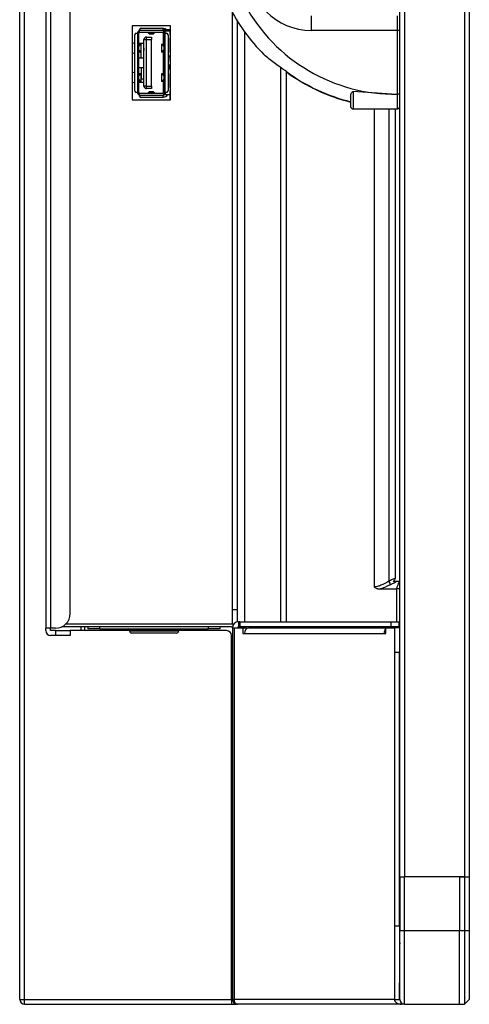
# Model space of a CAD drawing. Header units: millimetres. Extents: x 0 to 1118, y 0 to 864.
# Tile 8 of 256: x 61 to 76, y 306 to 339. Entities that reach past the tile are written whole.
import ezdxf

# ---------------------------------------------------------------- set-up
doc = ezdxf.new("R2010")
doc.units = ezdxf.units.MM

msp = doc.modelspace()

# ---------------------------------------------------------------- linework, layer by layer
at = {"color": 7, "linetype": 'Continuous', "lineweight": 25}
for p, q in [((73.4757, 309.911), (73.4757, 513.636)), ((73.6424, 513.636), (73.6424, 309.911)), ((75.6757, 513.636), (75.6757, 309.911)), ((75.8424, 513.636), (75.8424, 309.911)), ((60.5591, 305.7443), (60.5591, 430.2776)), ((60.7257, 305.7443), (60.7257, 430.2776)), ((61.4424, 430.2776), (61.4424, 318.361)), ((61.6091, 430.2776), (61.6091, 318.361)), ((62.2757, 318.861), (62.2757, 429.7776)), ((67.7924, 318.9943), (67.7924, 339.2767)), ((70.4757, 338.6776), (70.4757, 339.1776)), ((73.3924, 339.1776), (73.3924, 338.6776)), ((65.6841, 338.8401), (64.3841, 338.8401)), ((64.3841, 338.8401), (64.3841, 336.3151)), ((64.6341, 338.6818), (64.6341, 338.7068)), ((65.4341, 338.6818), (64.6341, 338.6818)), ((64.6341, 338.6651), (64.6341, 338.6818)), ((64.6841, 338.7568), (65.3841, 338.7568)), ((65.4424, 338.7443), (65.4189, 338.7426)), ((65.4341, 338.7068), (65.4341, 338.6818)), ((65.4341, 338.705), (65.6841, 338.705)), ((65.4341, 338.6818), (65.4341, 338.6651)), ((65.6841, 336.3151), (65.6841, 338.8401)), ((67.9591, 318.5748), (67.9591, 338.9931)), ((73.3924, 338.6776), (70.4757, 338.6776)), ((73.3924, 338.6776), (73.3924, 336.511)), ((73.4757, 338.6776), (73.3924, 338.6776)), ((64.4674, 336.6235), (64.4674, 338.5318)), ((64.5174, 338.5818), (64.5591, 338.5818)), ((64.5591, 338.5818), (64.5591, 336.5735)), ((64.6091, 336.5721), (64.6091, 338.5832)), ((64.6341, 338.6651), (64.6424, 338.6651)), ((64.6424, 338.6151), (64.6424, 338.6161)), ((64.6424, 338.6151), (65.4257, 338.6151)), ((64.7841, 338.3693), (64.8674, 338.3693)), ((64.7841, 336.786), (64.7841, 338.3693)), ((64.8674, 338.3693), (64.8674, 338.4526)), ((64.8674, 338.4526), (65.0341, 338.4526)), ((64.8674, 338.3693), (65.0341, 338.3693)), ((64.8674, 336.786), (64.8674, 338.3693)), ((64.9594, 338.5671), (64.9091, 338.6151)), ((65.1087, 338.5671), (64.9594, 338.5671)), ((64.9604, 338.5666), (65.1097, 338.5666)), ((65.0341, 338.4526), (65.0341, 338.3693)), ((65.0341, 336.786), (65.0341, 338.3693)), ((65.1591, 338.6151), (65.1087, 338.5671)), ((65.4257, 338.6161), (65.4257, 338.6151)), ((65.4424, 338.6651), (65.4341, 338.6651)), ((65.4424, 338.6651), (65.6591, 338.6651)), ((65.4424, 338.215), (65.4424, 338.6107)), ((65.4591, 338.5832), (65.4591, 336.5721)), ((65.4612, 338.5926), (65.4622, 338.5925)), ((65.5091, 338.5818), (65.5091, 338.5985)), ((65.5091, 336.5735), (65.5091, 338.5818)), ((65.5091, 338.5818), (65.5507, 338.5818)), ((65.6007, 338.5318), (65.6007, 336.6235)), ((65.6841, 338.6665), (65.6591, 338.6651)), ((65.6591, 338.6651), (65.6591, 338.5276)), ((65.6591, 338.6651), (65.661, 338.6318)), ((65.6591, 338.5276), (65.6841, 338.5276)), ((65.6841, 338.411), (65.6591, 338.411)), ((65.6591, 338.411), (65.6591, 337.9443)), ((65.661, 338.6318), (65.6841, 338.6332)), ((64.4424, 338.2443), (64.3841, 338.2337)), ((64.4674, 338.2424), (64.4424, 338.2443)), ((64.7841, 338.236), (64.6091, 338.236)), ((64.6251, 338.1994), (64.636, 338.2033)), ((64.6781, 338.1994), (64.6251, 338.1994)), ((64.686, 337.9519), (64.686, 338.2115)), ((64.6924, 337.7526), (64.6924, 338.236)), ((64.7757, 338.08), (64.7841, 338.08)), ((64.7757, 338.08), (64.7757, 337.9966)), ((65.3821, 338.2033), (65.3821, 337.9437)), ((65.443, 338.1994), (65.39, 338.1994)), ((65.4321, 338.2033), (65.443, 338.1994)), ((65.6841, 338.2193), (65.6591, 338.2193)), ((65.6591, 338.111), (65.6841, 338.111)), ((64.3841, 337.9215), (64.4424, 337.911)), ((64.4424, 337.911), (64.4674, 337.9128)), ((64.6091, 337.7526), (64.7841, 337.7526)), ((64.6251, 337.9559), (64.6781, 337.9559)), ((64.636, 337.9519), (64.6251, 337.9559)), ((64.7757, 337.9966), (64.7841, 337.9966)), ((65.39, 337.9559), (65.443, 337.9559)), ((65.443, 337.9559), (65.4321, 337.9519)), ((65.4424, 337.7776), (65.4424, 337.9403)), ((65.4424, 337.7776), (65.4591, 337.7776)), ((65.4424, 337.3776), (65.4424, 337.7776)), ((65.6591, 337.7776), (65.6007, 337.7776)), ((65.6841, 337.9443), (65.6591, 337.9443)), ((65.6591, 337.8276), (65.6841, 337.8276)), ((65.6591, 337.7776), (65.6591, 337.8276)), ((65.6841, 337.786), (65.6591, 337.786)), ((65.6591, 337.7776), (65.6591, 337.636)), ((65.6591, 337.6776), (65.6841, 337.6776)), ((64.7841, 337.4026), (64.6091, 337.4026)), ((64.6924, 337.4026), (64.6924, 337.0383)), ((65.4424, 337.3776), (65.4591, 337.3776)), ((65.4424, 337.215), (65.4424, 337.3776)), ((65.6591, 337.3776), (65.6007, 337.3776)), ((65.6841, 337.636), (65.6591, 337.636)), ((65.6591, 337.5193), (65.6841, 337.5193)), ((65.6591, 337.3776), (65.6591, 337.5193)), ((65.6841, 337.4776), (65.6591, 337.4776)), ((65.6591, 337.3776), (65.6591, 337.3276)), ((65.6591, 337.3693), (65.6841, 337.3693)), ((64.4424, 337.2443), (64.3841, 337.2337)), ((64.4674, 337.2424), (64.4424, 337.2443)), ((64.6251, 337.1994), (64.636, 337.2033)), ((64.6781, 337.1994), (64.6251, 337.1994)), ((64.686, 336.9519), (64.686, 337.2115)), ((64.6924, 337.0383), (64.7841, 337.0383)), ((65.3821, 337.2033), (65.3821, 336.9437)), ((65.443, 337.1994), (65.39, 337.1994)), ((65.4321, 337.2033), (65.443, 337.1994)), ((65.6841, 337.3276), (65.6591, 337.3276)), ((65.6591, 337.211), (65.6841, 337.211)), ((65.6591, 337.211), (65.6591, 336.7443)), ((65.6841, 337.0443), (65.6591, 337.0443)), ((69.6257, 318.5776), (69.6257, 337.2778)), ((64.3841, 336.9215), (64.4424, 336.911)), ((64.4424, 336.911), (64.4674, 336.9128)), ((64.6091, 336.9193), (64.7841, 336.9193)), ((64.6251, 336.9559), (64.6781, 336.9559)), ((64.636, 336.9519), (64.6251, 336.9559)), ((64.8674, 336.786), (64.7841, 336.786)), ((64.8674, 336.786), (65.0341, 336.786)), ((64.8674, 336.7026), (64.8674, 336.786)), ((65.0341, 336.7026), (64.8674, 336.7026)), ((65.0341, 336.786), (65.0341, 336.7026)), ((65.39, 336.9559), (65.443, 336.9559)), ((65.443, 336.9559), (65.4321, 336.9519)), ((65.4424, 336.5446), (65.4424, 336.9403)), ((65.6591, 336.936), (65.6841, 336.936)), ((65.6841, 336.7443), (65.6591, 336.7443)), ((64.5591, 336.5735), (64.5174, 336.5735)), ((64.6424, 336.4901), (64.6341, 336.4901)), ((64.6341, 336.4735), (64.6341, 336.4901)), ((64.6341, 336.4735), (65.4341, 336.4735)), ((64.6341, 336.4485), (64.6341, 336.4735)), ((64.6424, 336.5392), (64.6424, 336.5401)), ((65.4257, 336.5401), (64.6424, 336.5401)), ((65.3841, 336.3985), (64.6841, 336.3985)), ((64.9091, 336.5402), (64.9594, 336.5882)), ((65.1078, 336.5886), (64.9584, 336.5886)), ((64.9594, 336.5882), (65.1087, 336.5882)), ((65.1087, 336.5882), (65.1591, 336.5402)), ((65.4189, 336.4126), (65.4424, 336.411)), ((65.4257, 336.5401), (65.4257, 336.5392)), ((65.4341, 336.4901), (65.4424, 336.4901)), ((65.4341, 336.4901), (65.4341, 336.4735)), ((65.4341, 336.4735), (65.4341, 336.4485)), ((65.6591, 336.4901), (65.4424, 336.4901)), ((65.5091, 336.5568), (65.5091, 336.5735)), ((65.5507, 336.5735), (65.5091, 336.5735)), ((65.6591, 336.6276), (65.6841, 336.6276)), ((65.6591, 336.6276), (65.6591, 336.4901)), ((65.661, 336.5234), (65.6591, 336.4901)), ((65.6591, 336.4901), (65.6841, 336.4887)), ((65.6841, 336.5221), (65.661, 336.5234)), ((65.6757, 336.5226), (65.6757, 336.6276)), ((65.6757, 336.3151), (65.6757, 336.4892)), ((71.8091, 336.4068), (71.8091, 336.0943)), ((73.1982, 336.511), (71.8924, 336.5993)), ((71.8924, 336.5993), (71.8924, 336.011)), ((73.1982, 336.511), (73.3924, 336.511)), ((73.3924, 336.511), (73.3924, 336.011)), ((73.4757, 336.511), (73.3924, 336.511)), ((64.3841, 336.3151), (65.6841, 336.3151)), ((71.8924, 336.011), (73.3924, 336.011)), ((73.4757, 319.6943), (73.3642, 319.6943)), ((73.3642, 319.6942), (73.3642, 318.5776)), ((67.7924, 318.9943), (67.9591, 318.9943)), ((67.7924, 318.4943), (67.7924, 318.9943)), ((61.6091, 318.361), (61.4424, 318.361)), ((61.4424, 318.2776), (61.4424, 318.361)), ((61.7757, 318.361), (61.6091, 318.361)), ((61.6091, 318.2776), (61.6091, 318.361)), ((61.7757, 318.2776), (61.6091, 318.2776)), ((61.7757, 318.2776), (61.7757, 318.111)), ((61.7757, 318.2776), (62.2757, 318.2776)), ((67.7591, 318.411), (61.9937, 318.411)), ((67.7924, 318.4943), (62.1157, 318.4943)), ((64.2924, 318.2776), (62.2757, 318.2776)), ((62.2757, 318.2776), (62.2757, 318.111)), ((62.6424, 318.411), (62.6424, 318.2776)), ((62.8757, 318.411), (62.8757, 318.3443)), ((63.2857, 318.3443), (63.2857, 318.411)), ((63.2857, 318.3443), (66.9657, 318.3443)), ((64.2924, 318.2943), (64.2924, 318.261)), ((64.2924, 318.2943), (64.2949, 318.2943)), ((64.2949, 318.2943), (65.9591, 318.2943)), ((65.9591, 318.2943), (65.9591, 318.261)), ((67.5924, 318.2776), (65.9591, 318.2776)), ((66.4091, 318.2776), (66.4091, 318.3443)), ((66.8591, 318.2776), (66.8591, 318.3443)), ((66.9087, 318.3443), (66.9087, 318.2776)), ((66.942, 318.3443), (66.942, 318.2776)), ((66.9657, 318.411), (66.9657, 318.3443)), ((67.3757, 318.3443), (67.3757, 318.411)), ((67.7924, 318.4943), (67.8299, 318.4943)), ((67.7924, 318.3776), (67.7924, 305.7443)), ((67.7924, 318.3776), (67.851, 318.3776)), ((67.851, 318.3776), (67.851, 305.7443)), ((67.851, 318.3776), (68.1456, 318.3776)), ((67.9924, 318.5776), (67.9924, 318.411)), ((68.0424, 318.5776), (67.9924, 318.5776)), ((68.0424, 318.411), (67.9924, 318.411)), ((68.0424, 318.5776), (68.0424, 318.411)), ((68.0424, 318.5776), (73.1745, 318.5776)), ((73.1745, 318.411), (68.0424, 318.411)), ((68.1456, 318.3776), (68.1456, 318.1776)), ((68.1456, 318.3776), (68.2635, 318.3776)), ((68.2635, 318.3776), (68.2635, 318.3401)), ((68.3459, 318.3776), (73.0014, 318.3776)), ((69.6257, 318.3776), (69.6257, 318.411)), ((73.0014, 318.1776), (73.0014, 318.3776)), ((73.0014, 318.3776), (73.296, 318.3776)), ((73.1745, 318.5776), (73.1745, 318.411)), ((73.1745, 318.5776), (73.4591, 318.5776)), ((73.4591, 318.411), (73.1745, 318.411)), ((73.296, 318.3776), (73.3058, 318.3776)), ((73.4725, 318.3776), (73.3058, 318.3776)), ((73.3058, 317.5443), (73.3058, 318.3776)), ((73.3642, 318.411), (73.3642, 318.3776)), ((73.4591, 318.411), (73.4591, 318.5776)), ((73.4725, 318.3776), (73.4725, 317.5443)), ((61.7757, 318.111), (61.6091, 318.111)), ((62.2757, 318.111), (61.7757, 318.111)), ((64.2938, 318.261), (64.2924, 318.261)), ((65.9591, 318.261), (64.2938, 318.261)), ((64.3604, 318.1943), (64.3591, 318.1943)), ((65.8924, 318.1943), (64.3604, 318.1943)), ((67.7591, 305.7443), (67.7591, 318.111)), ((68.1456, 318.1776), (68.2045, 318.1776)), ((68.2045, 318.1776), (72.9425, 318.1776)), ((72.9425, 318.1776), (73.0014, 318.1776)), ((73.3058, 317.5443), (73.4725, 317.5443)), ((73.3058, 308.2443), (73.3058, 317.5443)), ((73.4725, 308.2443), (73.4725, 317.5443)), ((67.7924, 313.5443), (67.7591, 313.5443)), ((67.7591, 313.3776), (67.7924, 313.3776)), ((67.7591, 312.5864), (67.7924, 312.5531)), ((67.7591, 312.5393), (67.7924, 312.506)), ((73.4725, 308.9943), (73.4725, 309.9038)), ((73.4757, 309.911), (73.6424, 309.911)), ((73.4757, 309.911), (73.4757, 308.0776)), ((75.6757, 309.911), (73.6424, 309.911)), ((73.6424, 308.0776), (73.6424, 309.911)), ((75.5091, 309.911), (73.6424, 309.911)), ((75.5091, 309.911), (75.5091, 308.0776)), ((75.5091, 309.911), (75.6757, 309.911)), ((75.6757, 309.911), (75.8424, 309.911)), ((75.6757, 309.911), (75.6757, 308.0776)), ((75.8424, 309.911), (75.8424, 308.0776)), ((73.4725, 309.4776), (73.4757, 309.4776)), ((73.4757, 308.9776), (73.4725, 308.9776)), ((73.3058, 308.2443), (73.4725, 308.2443)), ((73.3058, 305.7443), (73.3058, 308.2443)), ((73.4725, 308.311), (73.4757, 308.311)), ((73.4725, 308.2443), (73.4725, 305.7443)), ((73.4757, 305.7443), (73.4757, 308.0776)), ((73.6424, 308.0776), (73.4757, 308.0776)), ((75.5091, 308.0776), (73.6424, 308.0776)), ((73.6424, 305.5776), (73.6424, 308.0776)), ((75.6757, 308.0776), (75.5091, 308.0776)), ((75.5091, 305.5776), (75.5091, 308.0776)), ((75.8424, 308.0776), (75.6757, 308.0776)), ((75.6757, 308.0776), (75.6757, 305.5776)), ((75.8424, 308.0776), (75.8424, 305.7443)), ((73.4725, 305.7443), (73.4725, 306.3026)), ((60.5591, 305.7443), (60.7257, 305.7443)), ((60.7257, 305.7443), (67.7591, 305.7443)), ((60.7257, 305.5776), (60.7257, 305.7443)), ((60.7257, 305.5776), (67.7591, 305.5776)), ((67.7591, 305.7443), (67.7591, 305.5776)), ((67.7591, 305.7443), (67.7924, 305.7443)), ((67.7591, 305.5776), (67.9257, 305.5776)), ((67.851, 305.7443), (67.7924, 305.7443)), ((73.2984, 305.7443), (67.851, 305.7443)), ((67.9257, 305.5776), (67.9257, 305.581)), ((67.9591, 305.5776), (67.9257, 305.5776)), ((67.9688, 305.5776), (67.9591, 305.5776)), ((73.5391, 305.5776), (67.9688, 305.5776)), ((73.3058, 305.7443), (73.4725, 305.7443)), ((73.4725, 305.8276), (73.4757, 305.8276)), ((73.6424, 305.5776), (73.5391, 305.5776)), ((73.6424, 305.5776), (75.5091, 305.5776)), ((75.5091, 305.5776), (75.6757, 305.5776)), ((75.6757, 305.5776), (75.8424, 305.7443))]:
    msp.add_line(p, q, dxfattribs=at)
at = {"color": 8, "linetype": 'Continuous', "lineweight": 25}
for p, q in [((68.2031, 338.63), (68.2031, 318.5776)), ((69.4305, 318.5776), (69.4305, 337.4181)), ((72.6053, 336.011), (72.6053, 319.7633)), ((73.1068, 336.011), (73.1068, 319.9578)), ((73.338, 320.0618), (73.338, 336.011)), ((62.7716, 318.2776), (62.7716, 318.411)), ((63.6511, 318.3443), (63.6511, 318.2776)), ((66.2798, 318.3443), (66.2798, 318.2776)), ((68.2031, 318.411), (68.2031, 318.3776)), ((69.4305, 318.3776), (69.4305, 318.411)), ((73.4725, 306.3276), (73.4757, 306.3276))]:
    msp.add_line(p, q, dxfattribs=at)
at = {"color": 7, "linetype": 'Continuous', "lineweight": 25, "flags": 128}
for points in [[(65.5499, 338.705), (65.5062, 338.7316), (65.4424, 338.7443)], [(73.4757, 309.8878), (73.4732, 309.9167), (73.4725, 309.9206)]]:
    msp.add_lwpolyline(points, dxfattribs=at)
at = {"color": 8, "linetype": 'Continuous', "lineweight": 25, "flags": 128}
msp.add_lwpolyline([(69.6341, 337.2603), (69.6353, 337.2619), (69.6396, 337.2678)], dxfattribs=at)
at = {"color": 7, "linetype": 'Continuous', "lineweight": 25}
for centre, radius, start, end in [((70.4757, 340.8443), 2.1667, 180, 270), ((73.3341, 342.3427), 5.8333, 206.64536, 268.66509), ((73.3341, 342.3427), 6.3333, 206.64536, 225.09006), ((64.6841, 338.7068), 0.05, 90, 180), ((65.3841, 338.7068), 0.05, 0, 90), ((64.5174, 338.5318), 0.05, 90, 180), ((64.6424, 338.5818), 0.0333, 90, 180.00066), ((64.8674, 338.3693), 0.0833, 90, 180.00038), ((65.4257, 338.5818), 0.0333, 0, 90), ((65.5507, 338.5318), 0.05, 0, 90), ((73.3341, 342.3427), 6.2866, 233.94517, 255.95666), ((73.3341, 342.3427), 6.2773, 233.94518, 255.9393), ((64.8674, 336.786), 0.0833, 180, 270), ((64.5174, 336.6235), 0.05, 180, 270), ((64.6424, 336.5735), 0.0333, 180.00303, 270), ((64.6841, 336.4485), 0.05, 180, 270), ((65.3841, 336.4485), 0.05, 270, 0), ((65.4257, 336.5735), 0.0333, 270, 0), ((65.4424, 336.5776), 0.1667, 270, 328.33176), ((65.5507, 336.6235), 0.05, 270, 0), ((71.8924, 336.0943), 0.0833, 180, 270), ((73.3924, 336.0943), 0.0833, 270, 0), ((61.7757, 318.861), 0.5, 270, 0), ((61.6091, 318.2776), 0.1667, 180, 270), ((64.2424, 318.2943), 0.05, 0, 89.99665), ((64.245, 318.2944), 0.0499, 359.91343, 89.9098), ((66.0091, 318.2943), 0.05, 90.00335, 180), ((67.5924, 318.111), 0.1667, 0, 90), ((67.7591, 318.3776), 0.0333, 0, 90), ((67.9924, 318.3776), 0.2, 90, 180), ((67.9924, 318.3776), 0.0333, 90, 180), ((68.3813, 318.2026), 0.1785, 101.42175, 188.04947), ((73.1763, 318.1847), 0.2339, 138.38823, 181.73649), ((64.3591, 318.261), 0.0667, 180, 270.00094), ((64.3604, 318.2609), 0.0666, 179.95039, 269.95124), ((65.8924, 318.261), 0.0667, 269.99906, 0), ((60.7257, 305.7443), 0.1667, 180, 270), ((67.9591, 305.7443), 0.1667, 180, 270), ((67.9983, 305.7235), 0.1488, 171.95053, 258.57825), ((73.6424, 305.7443), 0.1667, 180, 270)]:
    msp.add_arc(centre, radius, start, end, dxfattribs=at)
for points, knots in [([(64.5822, 338.6394), (64.5791, 338.6359), (64.5729, 338.6287), (64.5655, 338.615), (64.5601, 338.5992), (64.5594, 338.5876), (64.5591, 338.5818)], [0, 0, 0, 0, 0.2255953, 0.460224, 0.7280553, 1, 1, 1, 1]), ([(64.5987, 338.6527), (64.5957, 338.6507), (64.5897, 338.6468), (64.5847, 338.6418), (64.5822, 338.6394)], [0, 0, 0, 0, 0.5006925, 1, 1, 1, 1]), ([(64.5913, 338.6223), (64.5896, 338.6254), (64.5867, 338.631), (64.5835, 338.6368), (64.5822, 338.6394)], [0, 0, 0, 0, 0.5583399, 1, 1, 1, 1]), ([(64.6091, 338.5832), (64.6088, 338.5846), (64.6082, 338.5879), (64.6025, 338.6008), (64.5958, 338.6136), (64.5913, 338.6223)], [0, 0, 0, 0, 0.2012554, 0.4558861, 1, 1, 1, 1]), ([(64.6424, 338.6651), (64.6344, 338.6645), (64.6188, 338.6634), (64.6052, 338.6562), (64.5987, 338.6527)], [0, 0, 0, 0, 0.5143355, 1, 1, 1, 1]), ([(64.6424, 338.6161), (64.6423, 338.6166), (64.642, 338.6176), (64.6384, 338.6215), (64.6303, 338.6286), (64.616, 338.6397), (64.6049, 338.648), (64.5987, 338.6527)], [0, 0, 0, 0, 0.094178, 0.2020423, 0.444473, 0.6887056, 1, 1, 1, 1]), ([(64.9604, 338.5666), (64.9602, 338.5667), (64.9599, 338.5667), (64.9595, 338.567), (64.9594, 338.5671)], [0, 0, 0, 0, 0.5599801, 1, 1, 1, 1]), ([(65.1087, 338.5671), (65.1085, 338.5669), (65.1082, 338.5667), (65.1079, 338.5667), (65.1078, 338.5666)], [0, 0, 0, 0, 0.55998007, 1, 1, 1, 1]), ([(65.4748, 338.6567), (65.4667, 338.6507), (65.4526, 338.6402), (65.4366, 338.6276), (65.429, 338.6208), (65.4261, 338.6175), (65.4259, 338.6165), (65.4257, 338.6161)], [0, 0, 0, 0, 0.3653803, 0.6386596, 0.8325907, 0.9186179, 1, 1, 1, 1]), ([(65.4748, 338.6567), (65.4698, 338.6591), (65.4596, 338.664), (65.4482, 338.6648), (65.4424, 338.6651)], [0, 0, 0, 0, 0.4959507, 1, 1, 1, 1]), ([(65.4564, 338.5959), (65.4572, 338.5945), (65.4581, 338.5928), (65.4594, 338.5928), (65.4597, 338.5928)], [0, 0, 0, 0, 0.8044342, 1, 1, 1, 1]), ([(65.47, 338.6091), (65.467, 338.6032), (65.4628, 338.5946), (65.4595, 338.5864), (65.4592, 338.5842), (65.4591, 338.5832)], [0, 0, 0, 0, 0.5473254, 0.7938971, 1, 1, 1, 1]), ([(65.4783, 338.625), (65.4766, 338.6218), (65.4737, 338.6164), (65.4711, 338.6112), (65.47, 338.6091)], [0, 0, 0, 0, 0.5850806, 1, 1, 1, 1]), ([(65.4894, 338.6457), (65.4872, 338.6478), (65.4828, 338.6519), (65.4775, 338.6551), (65.4748, 338.6567)], [0, 0, 0, 0, 0.4976291, 1, 1, 1, 1]), ([(65.4884, 338.6438), (65.4864, 338.6403), (65.483, 338.6339), (65.4797, 338.6277), (65.4783, 338.625)], [0, 0, 0, 0, 0.5615811, 1, 1, 1, 1]), ([(65.4894, 338.6457), (65.4892, 338.6454), (65.4889, 338.6448), (65.4885, 338.6441), (65.4884, 338.6438)], [0, 0, 0, 0, 0.56010457, 1, 1, 1, 1]), ([(65.5091, 338.5985), (65.5088, 338.6031), (65.5082, 338.6125), (65.5038, 338.6254), (65.4975, 338.6368), (65.4921, 338.6428), (65.4894, 338.6457)], [0, 0, 0, 0, 0.2657703, 0.5291568, 0.7679785, 1, 1, 1, 1]), ([(64.6781, 337.9559), (64.6754, 337.9569), (64.6696, 337.9592), (64.6565, 337.9689), (64.6438, 337.9803), (64.6317, 337.9924), (64.6156, 338.0102), (64.5977, 338.0333), (64.5874, 338.0602), (64.585, 338.0775), (64.5873, 338.0948), (64.5976, 338.1219), (64.6156, 338.1451), (64.6377, 338.1695), (64.6547, 338.185), (64.6696, 338.1961), (64.6754, 338.1983), (64.6781, 338.1994)], [0, 0, 0, 0, 0.0621415, 0.1299228, 0.2071265, 0.2364169, 0.2875914, 0.4144168, 0.4596581, 0.499876, 0.5400568, 0.5852527, 0.7130615, 0.7641255, 0.8703126, 0.9379575, 1, 1, 1, 1]), ([(64.6091, 338.2214), (64.6117, 338.2193), (64.6162, 338.2156), (64.642, 338.2124), (64.6528, 338.2111)], [0, 0, 0, 0, 0.5808084, 1, 1, 1, 1]), ([(64.6528, 338.2111), (64.661, 338.2101), (64.6806, 338.2077), (64.684, 338.2049), (64.686, 338.2033)], [0, 0, 0, 0, 0.4191916, 1, 1, 1, 1]), ([(64.686, 338.2033), (64.6856, 338.2026), (64.6848, 338.2012), (64.6802, 338.2), (64.6781, 338.1994)], [0, 0, 0, 0, 0.5599679, 1, 1, 1, 1]), ([(65.3821, 338.2033), (65.3841, 338.2049), (65.3876, 338.2077), (65.4071, 338.2101), (65.4153, 338.2111)], [0, 0, 0, 0, 0.5808084, 1, 1, 1, 1]), ([(65.39, 338.1994), (65.3875, 338.2001), (65.383, 338.2014), (65.3824, 338.2027), (65.3821, 338.2033)], [0, 0, 0, 0, 0.5598587, 1, 1, 1, 1]), ([(65.39, 338.1994), (65.3928, 338.1983), (65.3985, 338.1961), (65.4116, 338.1863), (65.4243, 338.1749), (65.4365, 338.1628), (65.4525, 338.1451), (65.4704, 338.122), (65.4807, 338.095), (65.4831, 338.0777), (65.4808, 338.0604), (65.4705, 338.0333), (65.4525, 338.0101), (65.4304, 337.9858), (65.4134, 337.9703), (65.3985, 337.9592), (65.3928, 337.9569), (65.39, 337.9559)], [0, 0, 0, 0, 0.0621415, 0.1299228, 0.2071265, 0.2364169, 0.2875914, 0.4144168, 0.4596581, 0.499876, 0.5400568, 0.5852527, 0.7130615, 0.7641255, 0.8703126, 0.9379575, 1, 1, 1, 1]), ([(65.4153, 338.2111), (65.4261, 338.2124), (65.4519, 338.2156), (65.4564, 338.2193), (65.4591, 338.2214)], [0, 0, 0, 0, 0.4191916, 1, 1, 1, 1]), ([(64.6528, 337.9441), (64.642, 337.9428), (64.6162, 337.9396), (64.6117, 337.936), (64.6091, 337.9339)], [0, 0, 0, 0, 0.4191916, 1, 1, 1, 1]), ([(64.686, 337.9519), (64.684, 337.9503), (64.6806, 337.9476), (64.661, 337.9451), (64.6528, 337.9441)], [0, 0, 0, 0, 0.58080837, 1, 1, 1, 1]), ([(64.6781, 337.9559), (64.6806, 337.9551), (64.6852, 337.9538), (64.6858, 337.9525), (64.686, 337.9519)], [0, 0, 0, 0, 0.5598587, 1, 1, 1, 1]), ([(65.3821, 337.9519), (65.3825, 337.9527), (65.3833, 337.954), (65.388, 337.9553), (65.39, 337.9559)], [0, 0, 0, 0, 0.5599679, 1, 1, 1, 1]), ([(65.4153, 337.9441), (65.4071, 337.9451), (65.3876, 337.9476), (65.3841, 337.9503), (65.3821, 337.9519)], [0, 0, 0, 0, 0.4191916, 1, 1, 1, 1]), ([(65.4591, 337.9339), (65.4564, 337.936), (65.4519, 337.9396), (65.4261, 337.9428), (65.4153, 337.9441)], [0, 0, 0, 0, 0.5808084, 1, 1, 1, 1]), ([(69.6396, 337.2678), (69.559, 337.3258), (69.4135, 337.4305), (69.2094, 337.5761), (69.0229, 337.713), (68.9179, 337.8077), (68.8628, 337.8573)], [0, 0, 0, 0, 0.2937182, 0.5300762, 0.7535274, 1, 1, 1, 1]), ([(64.6781, 336.9559), (64.6754, 336.9569), (64.6696, 336.9592), (64.6565, 336.9689), (64.6438, 336.9803), (64.6317, 336.9924), (64.6156, 337.0102), (64.5977, 337.0333), (64.5874, 337.0602), (64.585, 337.0775), (64.5873, 337.0948), (64.5976, 337.1219), (64.6156, 337.1451), (64.6377, 337.1695), (64.6547, 337.185), (64.6696, 337.1961), (64.6754, 337.1983), (64.6781, 337.1994)], [0, 0, 0, 0, 0.0621415, 0.1299228, 0.2071265, 0.2364169, 0.2875914, 0.4144168, 0.4596581, 0.499876, 0.5400568, 0.5852527, 0.7130615, 0.7641255, 0.8703126, 0.9379575, 1, 1, 1, 1]), ([(64.6091, 337.2214), (64.6117, 337.2193), (64.6162, 337.2156), (64.642, 337.2124), (64.6528, 337.2111)], [0, 0, 0, 0, 0.5808084, 1, 1, 1, 1]), ([(64.6528, 337.2111), (64.661, 337.2101), (64.6806, 337.2077), (64.684, 337.2049), (64.686, 337.2033)], [0, 0, 0, 0, 0.4191916, 1, 1, 1, 1]), ([(64.686, 337.2033), (64.6856, 337.2026), (64.6848, 337.2012), (64.6802, 337.2), (64.6781, 337.1994)], [0, 0, 0, 0, 0.5599679, 1, 1, 1, 1]), ([(65.3821, 337.2033), (65.3841, 337.2049), (65.3876, 337.2077), (65.4071, 337.2101), (65.4153, 337.2111)], [0, 0, 0, 0, 0.58080838, 1, 1, 1, 1]), ([(65.39, 337.1994), (65.3875, 337.2001), (65.383, 337.2014), (65.3824, 337.2027), (65.3821, 337.2033)], [0, 0, 0, 0, 0.55985866, 1, 1, 1, 1]), ([(65.39, 337.1994), (65.3928, 337.1983), (65.3985, 337.1961), (65.4116, 337.1863), (65.4243, 337.1749), (65.4365, 337.1628), (65.4525, 337.1451), (65.4704, 337.122), (65.4807, 337.095), (65.4831, 337.0777), (65.4808, 337.0604), (65.4705, 337.0333), (65.4525, 337.0101), (65.4304, 336.9858), (65.4134, 336.9703), (65.3985, 336.9592), (65.3928, 336.9569), (65.39, 336.9559)], [0, 0, 0, 0, 0.0621415, 0.1299228, 0.2071265, 0.2364169, 0.2875914, 0.4144168, 0.4596581, 0.499876, 0.5400568, 0.5852527, 0.7130615, 0.7641255, 0.8703126, 0.9379575, 1, 1, 1, 1]), ([(65.4153, 337.2111), (65.4261, 337.2124), (65.4519, 337.2156), (65.4564, 337.2193), (65.4591, 337.2214)], [0, 0, 0, 0, 0.4191916, 1, 1, 1, 1]), ([(64.6528, 336.9441), (64.642, 336.9428), (64.6162, 336.9396), (64.6117, 336.936), (64.6091, 336.9339)], [0, 0, 0, 0, 0.41919163, 1, 1, 1, 1]), ([(64.686, 336.9519), (64.684, 336.9503), (64.6806, 336.9476), (64.661, 336.9451), (64.6528, 336.9441)], [0, 0, 0, 0, 0.5808084, 1, 1, 1, 1]), ([(64.6781, 336.9559), (64.6806, 336.9551), (64.6852, 336.9538), (64.6858, 336.9525), (64.686, 336.9519)], [0, 0, 0, 0, 0.5598587, 1, 1, 1, 1]), ([(65.3821, 336.9519), (65.3825, 336.9527), (65.3833, 336.954), (65.388, 336.9553), (65.39, 336.9559)], [0, 0, 0, 0, 0.5599679, 1, 1, 1, 1]), ([(65.4153, 336.9441), (65.4071, 336.9451), (65.3876, 336.9476), (65.3841, 336.9503), (65.3821, 336.9519)], [0, 0, 0, 0, 0.4191916, 1, 1, 1, 1]), ([(65.4591, 336.9339), (65.4564, 336.936), (65.4519, 336.9396), (65.4261, 336.9428), (65.4153, 336.9441)], [0, 0, 0, 0, 0.5808084, 1, 1, 1, 1]), ([(64.5591, 336.5735), (64.5594, 336.5676), (64.5601, 336.5561), (64.5655, 336.5403), (64.5729, 336.5265), (64.5791, 336.5194), (64.5822, 336.5159)], [0, 0, 0, 0, 0.2716753, 0.5395563, 0.7740928, 1, 1, 1, 1]), ([(64.5822, 336.5159), (64.5823, 336.5162), (64.5826, 336.5167), (64.5829, 336.5173), (64.5831, 336.5175)], [0, 0, 0, 0, 0.5601177, 1, 1, 1, 1]), ([(64.5822, 336.5159), (64.5847, 336.5134), (64.5897, 336.5085), (64.5957, 336.5045), (64.5987, 336.5025)], [0, 0, 0, 0, 0.4992958, 1, 1, 1, 1]), ([(64.5831, 336.5175), (64.5849, 336.521), (64.5882, 336.5271), (64.5913, 336.533), (64.5927, 336.5356)], [0, 0, 0, 0, 0.5618823, 1, 1, 1, 1]), ([(64.6091, 336.5721), (64.6088, 336.5707), (64.6083, 336.5679), (64.6033, 336.5563), (64.5971, 336.5442), (64.5927, 336.5356)], [0, 0, 0, 0, 0.198856, 0.4271306, 1, 1, 1, 1]), ([(64.6424, 336.5392), (64.6419, 336.5382), (64.6409, 336.5359), (64.6325, 336.5285), (64.6185, 336.5174), (64.6058, 336.5079), (64.5987, 336.5025)], [0, 0, 0, 0, 0.17075572, 0.36715297, 0.64547125, 1, 1, 1, 1]), ([(64.5987, 336.5025), (64.6052, 336.499), (64.6188, 336.4919), (64.6344, 336.4907), (64.6424, 336.4901)], [0, 0, 0, 0, 0.4856628, 1, 1, 1, 1]), ([(64.6117, 336.5594), (64.6109, 336.5607), (64.6094, 336.5634), (64.6074, 336.5636), (64.6064, 336.5637)], [0, 0, 0, 0, 0.4909376, 1, 1, 1, 1]), ([(64.9594, 336.5882), (64.9596, 336.5883), (64.9599, 336.5886), (64.9602, 336.5886), (64.9604, 336.5886)], [0, 0, 0, 0, 0.55998007, 1, 1, 1, 1]), ([(65.1078, 336.5886), (65.1079, 336.5886), (65.1083, 336.5885), (65.1086, 336.5883), (65.1087, 336.5882)], [0, 0, 0, 0, 0.5599801, 1, 1, 1, 1]), ([(65.4748, 336.4986), (65.4679, 336.5038), (65.4556, 336.5129), (65.4395, 336.5253), (65.4302, 336.5333), (65.4261, 336.5376), (65.4258, 336.5387), (65.4257, 336.5392)], [0, 0, 0, 0, 0.3145328, 0.5537968, 0.8102824, 0.9108134, 1, 1, 1, 1]), ([(65.4424, 336.4901), (65.4482, 336.4905), (65.4596, 336.4912), (65.4698, 336.4961), (65.4748, 336.4986)], [0, 0, 0, 0, 0.504049, 1, 1, 1, 1]), ([(65.4626, 336.5674), (65.4615, 336.5665), (65.4594, 336.5648), (65.4574, 336.5611), (65.4564, 336.5593)], [0, 0, 0, 0, 0.5289405, 1, 1, 1, 1]), ([(65.4894, 336.5095), (65.482, 336.5232), (65.4711, 336.5435), (65.462, 336.5623), (65.4594, 336.5695), (65.4592, 336.5713), (65.4591, 336.5721)], [0, 0, 0, 0, 0.5482483, 0.8112036, 0.9133724, 1, 1, 1, 1]), ([(65.4748, 336.4986), (65.4775, 336.5002), (65.4828, 336.5033), (65.4872, 336.5075), (65.4894, 336.5095)], [0, 0, 0, 0, 0.5023372, 1, 1, 1, 1]), ([(65.5091, 336.5568), (65.5086, 336.551), (65.508, 336.5418), (65.5032, 336.5288), (65.4975, 336.5183), (65.4919, 336.5123), (65.4894, 336.5095)], [0, 0, 0, 0, 0.32778725, 0.52114509, 0.78211571, 1, 1, 1, 1]), ([(71.8091, 336.4068), (71.8099, 336.4293), (71.8116, 336.4705), (71.8269, 336.5309), (71.847, 336.5737), (71.8687, 336.5939), (71.8823, 336.5995), (71.8891, 336.5993), (71.8924, 336.5993)], [0, 0, 0, 0, 0.3280137, 0.5994411, 0.8226026, 0.9173653, 0.9600405, 1, 1, 1, 1]), ([(73.1068, 319.9578), (73.0161, 319.902), (72.9246, 319.8532), (72.795, 319.801), (72.7532, 319.7871), (72.6747, 319.7683), (72.6381, 319.7633), (72.6053, 319.7633)], [0, 0, 0, 0, 0.5, 0.5, 0.75, 0.75, 1, 1, 1, 1]), ([(73.338, 320.0618), (73.299, 320.0476), (73.2607, 320.0314), (73.185, 319.9969), (73.1464, 319.978), (73.1068, 319.9578)], [0, 0, 0, 0, 0.5, 0.5, 1, 1, 1, 1]), ([(73.1068, 319.9578), (73.1177, 319.9359), (73.1282, 319.9128), (73.1448, 319.8714), (73.1508, 319.8533), (73.1541, 319.8399)], [0, 0, 0, 0, 0.5, 0.5, 1, 1, 1, 1]), ([(73.1541, 319.8399), (73.1901, 319.8591), (73.2262, 319.8777), (73.2985, 319.913), (73.3347, 319.9296), (73.3705, 319.9443)], [0, 0, 0, 0, 0.5, 0.5, 1, 1, 1, 1]), ([(73.2565, 319.9443), (73.2615, 319.9514), (73.2749, 319.9704), (73.2963, 320.0015), (73.3185, 320.0337), (73.3323, 320.0536), (73.338, 320.0618)], [0, 0, 0, 0, 0.18334594, 0.49299879, 0.78982087, 1, 1, 1, 1]), ([(73.3705, 319.9443), (73.3625, 319.9443), (73.3456, 319.9443), (73.3185, 319.9443), (73.2887, 319.9443), (73.2675, 319.9443), (73.2565, 319.9443)], [0, 0, 0, 0, 0.2192024, 0.4591501, 0.7195132, 1, 1, 1, 1]), ([(73.3641, 319.6941), (73.371, 319.7108), (73.3847, 319.7443), (73.4037, 319.7902), (73.4203, 319.8319), (73.4337, 319.8695), (73.4476, 319.9071), (73.4576, 319.9321), (73.4626, 319.9446)], [0, 0, 0, 0, 0.2001133, 0.4002689, 0.5497729, 0.699261, 0.849652, 1, 1, 1, 1]), ([(72.6053, 319.7633), (72.6132, 319.7582), (72.6288, 319.7482), (72.6524, 319.7352), (72.6758, 319.7241), (72.6988, 319.7149), (72.7214, 319.7076), (72.7434, 319.702), (72.7648, 319.6979), (72.7854, 319.6954), (72.8051, 319.6939), (72.8179, 319.6939), (72.8241, 319.6938)], [0, 0, 0, 0, 0.117643, 0.2318792, 0.3425757, 0.4495272, 0.5525176, 0.6513261, 0.7457093, 0.83542, 0.920246, 1, 1, 1, 1]), ([(73.1541, 319.8399), (73.1424, 319.8335), (73.123, 319.8228), (73.0898, 319.8054), (73.0463, 319.785), (72.9896, 319.7595), (72.9326, 319.735), (72.8876, 319.7167), (72.8537, 319.704), (72.8341, 319.6973), (72.8241, 319.6938)], [0, 0, 0, 0, 0.1055068, 0.1753915, 0.2985264, 0.4938233, 0.6860692, 0.8156696, 0.9058295, 1, 1, 1, 1]), ([(72.8241, 319.6938), (72.9197, 319.6939), (73.0094, 319.6939), (73.1406, 319.694), (73.1836, 319.694), (73.2712, 319.6941), (73.3159, 319.6941), (73.3641, 319.6941)], [0, 0, 0, 0, 0.5, 0.5, 0.75, 0.75, 1, 1, 1, 1]), ([(63.2857, 318.3443), (63.2253, 318.3443), (63.1089, 318.3443), (62.9749, 318.3443), (62.8912, 318.3443), (62.8809, 318.3443), (62.8757, 318.3443)], [0, 0, 0, 0, 0.3033475, 0.5836914, 0.7925792, 1, 1, 1, 1]), ([(67.3757, 318.3443), (67.3673, 318.3443), (67.3502, 318.3443), (67.2384, 318.3443), (67.1066, 318.3443), (67.0137, 318.3443), (66.9657, 318.3443)], [0, 0, 0, 0, 0.2627181, 0.5326022, 0.7588319, 1, 1, 1, 1]), ([(73.4924, 307.6804), (73.4886, 307.6754), (73.4814, 307.6661), (73.4767, 307.6493), (73.4761, 307.6384), (73.4757, 307.6329)], [0, 0, 0, 0, 0.3626611, 0.6778643, 1, 1, 1, 1]), ([(73.2979, 305.7443), (73.2988, 305.7336), (73.3006, 305.7118), (73.322, 305.668), (73.3711, 305.6224), (73.4489, 305.5836), (73.5083, 305.5797), (73.5391, 305.5776)], [0, 0, 0, 0, 0.0999391, 0.2032956, 0.4474472, 0.7131709, 1, 1, 1, 1])]:
    msp.add_open_spline(points, degree=3, knots=knots, dxfattribs=at)
for points in [[(64.617, 338.6045), (64.6148, 338.6013), (64.6102, 338.5949), (64.6094, 338.5871), (64.6091, 338.5832)], [(64.6424, 338.6161), (64.64, 338.6159), (64.6352, 338.6156), (64.6283, 338.6132), (64.6221, 338.6097), (64.6187, 338.6062), (64.617, 338.6045)], [(65.4257, 338.6161), (65.4301, 338.6156), (65.4388, 338.6146), (65.4499, 338.607), (65.4576, 338.5961), (65.4586, 338.5875), (65.4591, 338.5832)], [(64.6091, 336.5721), (64.6096, 336.5678), (64.6106, 336.5591), (64.6183, 336.5483), (64.6293, 336.5407), (64.638, 336.5397), (64.6424, 336.5392)], [(65.4257, 336.5392), (65.4301, 336.5397), (65.4388, 336.5407), (65.4499, 336.5483), (65.4576, 336.5591), (65.4586, 336.5678), (65.4591, 336.5721)], [(73.4626, 319.9446), (73.4382, 319.9445), (73.4064, 319.9444), (73.3705, 319.9443)]]:
    msp.add_open_spline(points, degree=3, dxfattribs=at)

doc.saveas('drawing.dxf')
